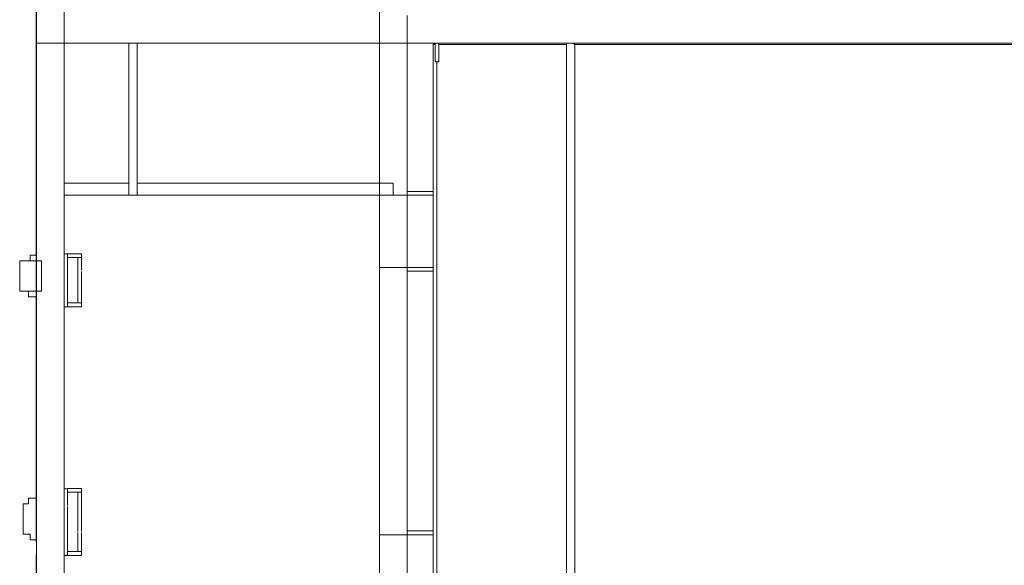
# Model space of a CAD drawing. Header units: millimetres. Extents: x 4476663 to 4477054, y -30323851 to -30323414.
# Tile 182 of 256: x 4476883 to 4476919, y -30323662 to -30323642. Entities that reach past the tile are written whole.
import ezdxf

# ---------------------------------------------------------------- set-up
doc = ezdxf.new("R2010")
doc.units = ezdxf.units.MM
doc.layers.add('IFC-Parede padrão-Contorno', color=44, linetype='Continuous', lineweight=5)
doc.layers.add('IFC-Parede-Contorno', color=42, linetype='Continuous', lineweight=5)

msp = doc.modelspace()

# ---------------------------------------------------------------- linework, layer by layer
at = {"layer": 'IFC-Parede padrão-Contorno', "color": 8, "lineweight": 5}
for p, q in [((4476883.737, -30323661.287), (4476883.737, -30323635.456)), ((4476883.745, -30323668.06), (4476883.745, -30323635.267)), ((4476884.745, -30323675.871), (4476884.745, -30323638.685)), ((4476883.743, -30323650.854), (4476883.743, -30323641.354)), ((4476887.087, -30323646.926), (4476887.087, -30323643.251)), ((4476887.387, -30323644.923), (4476887.387, -30323643.251)), ((4476898.086, -30323669.453), (4476898.086, -30323643.251)), ((4476898.156, -30323643.297), (4476898.156, -30323643.25)), ((4476898.156, -30323643.921), (4476898.156, -30323643.297)), ((4476898.226, -30323643.251), (4476898.226, -30323643.25)), ((4476898.296, -30323643.874), (4476898.296, -30323643.251)), ((4476902.906, -30323645.533), (4476902.906, -30323643.25)), ((4476903.206, -30323645.533), (4476903.206, -30323643.25)), ((4476898.156, -30323643.921), (4476898.166, -30323643.921)), ((4476898.166, -30323643.921), (4476898.296, -30323643.921)), ((4476898.226, -30323669.453), (4476898.226, -30323643.921)), ((4476898.296, -30323643.921), (4476898.296, -30323643.874)), ((4476887.387, -30323648.599), (4476887.387, -30323644.923)), ((4476902.906, -30323646.049), (4476902.906, -30323645.533)), ((4476903.206, -30323666.908), (4476903.206, -30323645.533)), ((4476902.906, -30323647.427), (4476902.906, -30323646.049)), ((4476887.087, -30323648.599), (4476887.087, -30323646.926)), ((4476902.906, -30323669.209), (4476902.906, -30323647.427)), ((4476884.745, -30323648.304), (4476885.53, -30323648.304)), ((4476885.53, -30323648.304), (4476887.087, -30323648.304)), ((4476887.387, -30323648.602), (4476887.387, -30323648.304)), ((4476887.387, -30323648.304), (4476887.512, -30323648.304)), ((4476887.512, -30323648.304), (4476887.608, -30323648.304)), ((4476887.608, -30323648.304), (4476890.286, -30323648.304)), ((4476890.286, -30323648.304), (4476896.479, -30323648.304)), ((4476896.479, -30323648.304), (4476896.643, -30323648.304)), ((4476896.643, -30323648.387), (4476896.643, -30323648.304)), ((4476896.643, -30323648.684), (4476896.643, -30323648.387)), ((4476884.745, -30323648.744), (4476886.302, -30323648.744)), ((4476886.302, -30323648.744), (4476887.087, -30323648.744)), ((4476887.087, -30323648.744), (4476887.087, -30323648.452)), ((4476887.087, -30323648.744), (4476887.129, -30323648.744)), ((4476887.129, -30323648.744), (4476887.331, -30323648.744)), ((4476887.331, -30323648.744), (4476887.387, -30323648.744)), ((4476887.387, -30323648.662), (4476887.387, -30323648.599)), ((4476887.387, -30323648.744), (4476887.387, -30323648.662)), ((4476887.387, -30323648.744), (4476887.608, -30323648.744)), ((4476887.608, -30323648.744), (4476893.801, -30323648.744)), ((4476893.801, -30323648.744), (4476896.479, -30323648.744)), ((4476896.479, -30323648.744), (4476896.55, -30323648.744)), ((4476896.55, -30323648.744), (4476896.643, -30323648.744)), ((4476896.643, -30323648.744), (4476896.643, -30323648.684)), ((4476897.148, -30323648.604), (4476898.086, -30323648.604)), ((4476897.148, -30323648.604), (4476897.148, -30323648.604)), ((4476897.148, -30323648.744), (4476897.148, -30323648.624)), ((4476897.148, -30323648.744), (4476898.085, -30323648.744)), ((4476898.085, -30323648.744), (4476898.085, -30323648.744)), ((4476898.085, -30323648.744), (4476898.086, -30323648.744)), ((4476898.086, -30323648.744), (4476898.086, -30323648.604)), ((4476898.086, -30323648.604), (4476898.086, -30323648.604)), ((4476898.086, -30323648.604), (4476898.086, -30323648.604)), ((4476883.743, -30323650.854), (4476883.745, -30323650.854)), ((4476884.871, -30323650.854), (4476885.38, -30323650.854)), ((4476885.38, -30323650.994), (4476885.38, -30323650.854)), ((4476884.871, -30323650.994), (4476885.38, -30323650.994)), ((4476885.24, -30323652.635), (4476885.24, -30323650.994)), ((4476885.38, -30323651.454), (4476885.38, -30323650.994)), ((4476885.38, -30323652.635), (4476885.38, -30323651.494)), ((4476897.148, -30323651.351), (4476898.086, -30323651.351)), ((4476897.148, -30323651.351), (4476897.148, -30323651.351)), ((4476897.148, -30323651.491), (4476898.085, -30323651.491)), ((4476898.085, -30323651.491), (4476898.085, -30323651.491)), ((4476898.085, -30323651.491), (4476898.086, -30323651.491)), ((4476898.086, -30323651.351), (4476898.086, -30323651.351)), ((4476898.086, -30323651.351), (4476898.086, -30323651.351)), ((4476898.086, -30323651.491), (4476898.086, -30323651.352)), ((4476884.874, -30323652.775), (4476884.874, -30323652.635)), ((4476884.874, -30323652.635), (4476885.38, -30323652.635)), ((4476885.38, -30323652.775), (4476885.38, -30323652.635)), ((4476883.743, -30323659.351), (4476883.743, -30323652.775)), ((4476883.743, -30323652.775), (4476883.745, -30323652.775)), ((4476884.874, -30323652.775), (4476885.38, -30323652.775)), ((4476883.743, -30323659.351), (4476883.745, -30323659.351)), ((4476884.871, -30323659.334), (4476885.38, -30323659.334)), ((4476884.871, -30323659.474), (4476884.871, -30323659.334)), ((4476885.38, -30323659.474), (4476885.38, -30323659.334)), ((4476884.871, -30323659.474), (4476885.38, -30323659.474)), ((4476885.24, -30323660.891), (4476885.24, -30323659.474)), ((4476885.38, -30323660.891), (4476885.38, -30323659.474)), ((4476885.24, -30323661.611), (4476885.24, -30323660.931)), ((4476885.38, -30323661.611), (4476885.38, -30323660.931)), ((4476897.148, -30323660.869), (4476898.086, -30323660.869)), ((4476897.148, -30323660.869), (4476897.148, -30323660.869)), ((4476897.148, -30323661.009), (4476898.085, -30323661.009)), ((4476898.085, -30323661.009), (4476898.085, -30323661.009)), ((4476898.086, -30323660.87), (4476898.086, -30323660.869)), ((4476898.086, -30323660.869), (4476898.086, -30323660.869)), ((4476898.086, -30323661.009), (4476898.086, -30323660.87)), ((4476898.085, -30323661.009), (4476898.086, -30323661.009)), ((4476883.743, -30323670.693), (4476883.743, -30323661.721)), ((4476883.743, -30323661.721), (4476883.745, -30323661.721)), ((4476884.874, -30323661.751), (4476884.874, -30323661.611)), ((4476884.874, -30323661.611), (4476885.38, -30323661.611)), ((4476884.874, -30323661.751), (4476885.38, -30323661.751)), ((4476885.38, -30323661.751), (4476885.38, -30323661.611))]:
    msp.add_line(p, q, dxfattribs=at)
at = {"layer": 'IFC-Parede-Contorno', "color": 8, "lineweight": 5}
for p, q in [((4476896.148, -30323643.256), (4476896.148, -30323641.891)), ((4476897.148, -30323643.256), (4476897.148, -30323642.251)), ((4476896.148, -30323646.097), (4476896.148, -30323642.554)), ((4476897.148, -30323646.097), (4476897.148, -30323642.554)), ((4476883.745, -30323643.251), (4476884.457, -30323643.251)), ((4476884.457, -30323643.251), (4476926.805, -30323643.251)), ((4476896.148, -30323644.257), (4476896.148, -30323643.256)), ((4476897.148, -30323644.257), (4476897.148, -30323643.256)), ((4476898.123, -30323643.25), (4476903.188, -30323643.25)), ((4476898.123, -30323643.303), (4476898.123, -30323643.25)), ((4476898.123, -30323643.303), (4476898.156, -30323643.303)), ((4476898.296, -30323643.303), (4476902.906, -30323643.303)), ((4476903.188, -30323643.25), (4476903.812, -30323643.25)), ((4476903.188, -30323643.256), (4476903.188, -30323643.25)), ((4476903.188, -30323643.303), (4476903.188, -30323643.256)), ((4476903.188, -30323643.303), (4476903.812, -30323643.303)), ((4476903.812, -30323643.25), (4476906.493, -30323643.25)), ((4476903.812, -30323643.303), (4476906.493, -30323643.303)), ((4476906.493, -30323643.25), (4476914.779, -30323643.25)), ((4476906.493, -30323643.303), (4476914.779, -30323643.303)), ((4476914.779, -30323643.25), (4476938.599, -30323643.25)), ((4476914.779, -30323643.303), (4476936.948, -30323643.303)), ((4476896.148, -30323648.29), (4476896.148, -30323644.257)), ((4476897.148, -30323645.158), (4476897.148, -30323644.257)), ((4476897.148, -30323648.624), (4476897.148, -30323645.158)), ((4476896.148, -30323648.304), (4476896.148, -30323647.106)), ((4476896.148, -30323652.349), (4476896.148, -30323648.29)), ((4476896.148, -30323648.744), (4476897.148, -30323648.744)), ((4476897.148, -30323652.349), (4476897.148, -30323648.719)), ((4476884.745, -30323650.854), (4476884.871, -30323650.854)), ((4476884.871, -30323652.774), (4476884.871, -30323650.854)), ((4476883.143, -30323651.111), (4476883.144, -30323651.111)), ((4476883.143, -30323652.207), (4476883.143, -30323651.111)), ((4476883.144, -30323651.111), (4476883.175, -30323651.111)), ((4476883.175, -30323651.111), (4476883.242, -30323651.111)), ((4476883.242, -30323651.111), (4476883.926, -30323651.111)), ((4476883.519, -30323650.911), (4476883.745, -30323650.911)), ((4476883.519, -30323651.111), (4476883.519, -30323650.911)), ((4476883.926, -30323651.175), (4476883.926, -30323651.111)), ((4476883.926, -30323651.175), (4476883.926, -30323651.175)), ((4476883.926, -30323651.184), (4476883.926, -30323651.175)), ((4476883.926, -30323652.208), (4476883.926, -30323651.184)), ((4476896.148, -30323651.351), (4476897.148, -30323651.351)), ((4476883.143, -30323652.212), (4476883.143, -30323652.207)), ((4476883.143, -30323652.212), (4476883.143, -30323652.212)), ((4476883.143, -30323652.212), (4476883.167, -30323652.212)), ((4476883.167, -30323652.212), (4476883.851, -30323652.212)), ((4476883.46, -30323652.411), (4476883.46, -30323652.212)), ((4476883.851, -30323652.212), (4476883.926, -30323652.212)), ((4476883.926, -30323652.212), (4476883.926, -30323652.208)), ((4476896.148, -30323653.176), (4476896.148, -30323652.205)), ((4476897.148, -30323653.176), (4476897.148, -30323652.205)), ((4476883.46, -30323652.411), (4476883.745, -30323652.411)), ((4476896.148, -30323670.299), (4476896.148, -30323652.349)), ((4476897.148, -30323670.299), (4476897.148, -30323652.349)), ((4476884.745, -30323652.774), (4476884.871, -30323652.774)), ((4476884.745, -30323659.351), (4476884.866, -30323659.351)), ((4476884.866, -30323659.948), (4476884.866, -30323659.351)), ((4476883.46, -30323659.691), (4476883.745, -30323659.691)), ((4476883.46, -30323659.891), (4476883.46, -30323659.691)), ((4476883.266, -30323659.891), (4476883.46, -30323659.891)), ((4476883.266, -30323660.991), (4476883.266, -30323659.891)), ((4476884.866, -30323661.751), (4476884.866, -30323659.988)), ((4476883.266, -30323660.991), (4476883.519, -30323660.991)), ((4476883.519, -30323661.191), (4476883.519, -30323660.991)), ((4476883.519, -30323661.191), (4476883.745, -30323661.191)), ((4476896.148, -30323661.009), (4476897.148, -30323661.009)), ((4476884.745, -30323661.751), (4476884.866, -30323661.751))]:
    msp.add_line(p, q, dxfattribs=at)

doc.saveas('drawing.dxf')
